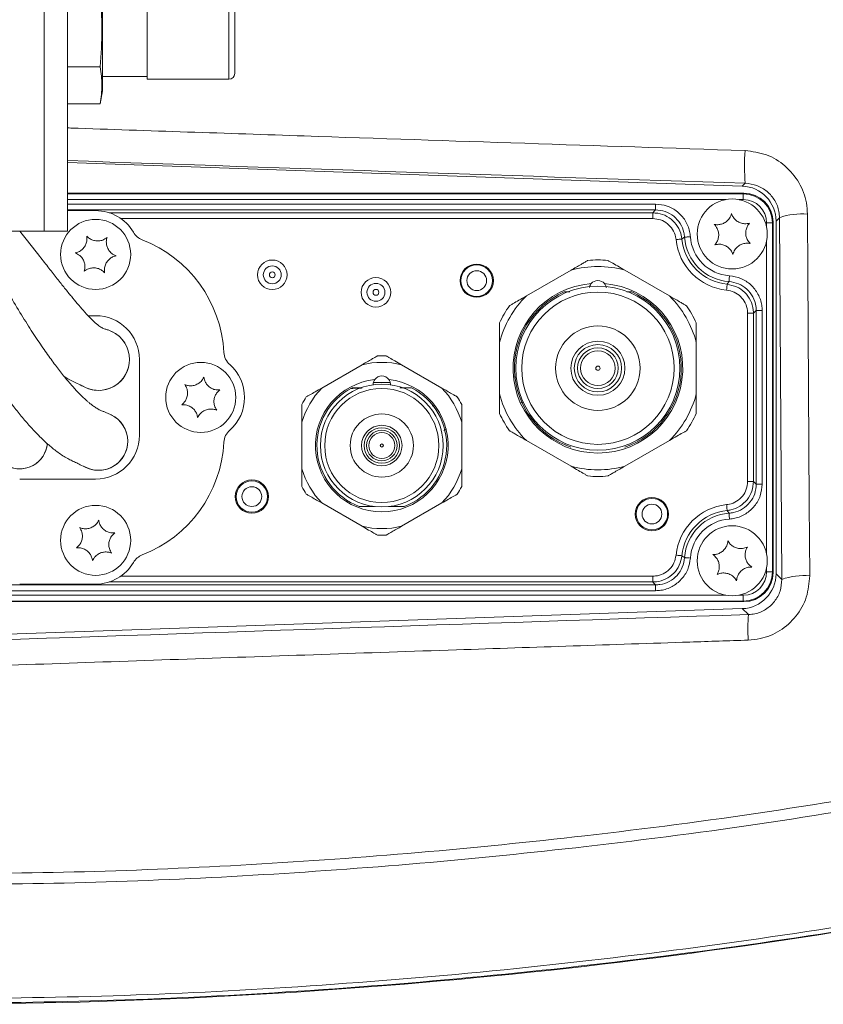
# Model space of a CAD drawing. Header units: millimetres. Extents: x 0 to 8410, y 0 to 5940.
# Tile 170 of 256: x 3640 to 3778, y 3503 to 3671. Entities that reach past the tile are written whole.
import ezdxf

# ---------------------------------------------------------------- set-up
doc = ezdxf.new("R2010")
doc.units = ezdxf.units.MM
doc.header["$LTSCALE"] = 10

msp = doc.modelspace()

# ---------------------------------------------------------------- linework, layer by layer
at = {"color": 8, "linetype": 'Continuous', "lineweight": 0}
for p, q in [((3644.573237, 3681.574765), (3644.573237, 3635.074797)), ((3676.223236, 3661.074701), (3676.223236, 3678.07478)), ((3764.125193, 3642.776671), (3764.632265, 3643.266383)), ((3648.573237, 3641.468826), (3764.304916, 3641.468826)), ((3764.304916, 3641.468826), (3764.410908, 3641.574803)), ((3764.304916, 3640.469375), (3764.304916, 3641.468826)), ((3761.288325, 3640.469375), (3648.573237, 3640.469375)), ((3648.573237, 3639.699879), (3749.266366, 3639.699879)), ((3749.266366, 3638.700548), (3749.266366, 3639.699879)), ((3764.304916, 3640.469375), (3763.527388, 3640.469375)), ((3749.266366, 3638.700548), (3648.573237, 3638.700548)), ((3655.72084, 3638.209167), (3748.81431, 3638.209167)), ((3748.81431, 3638.209167), (3748.81431, 3637.209836)), ((3748.81431, 3637.209836), (3657.721936, 3637.209836)), ((3769.301872, 3636.471811), (3768.30248, 3636.471811)), ((3768.30248, 3635.694328), (3768.30248, 3636.471811)), ((3769.407863, 3636.577788), (3769.301872, 3636.471811)), ((3769.301872, 3636.471811), (3769.301872, 3576.677743)), ((3770.508761, 3637.368861), (3769.907857, 3636.78855)), ((3770.908872, 3575.394336), (3770.508761, 3637.368861)), ((3768.30248, 3579.694334), (3768.30248, 3633.45522)), ((3765.042896, 3592.168275), (3765.042896, 3620.98116)), ((3766.042287, 3620.98116), (3765.042896, 3620.98116)), ((3766.042287, 3620.98116), (3766.042287, 3592.168275)), ((3766.533623, 3591.716233), (3766.533623, 3621.433321)), ((3767.533014, 3621.433321), (3766.533623, 3621.433321)), ((3767.533014, 3621.433321), (3767.533014, 3591.716233)), ((3700.988243, 3609.115187), (3703.85849, 3609.115187)), ((3766.042287, 3592.168275), (3765.042896, 3592.168275)), ((3767.533014, 3591.716233), (3766.533623, 3591.716233)), ((3768.30248, 3576.677743), (3768.30248, 3577.455226)), ((3657.721936, 3575.939718), (3748.81431, 3575.939718)), ((3748.81431, 3575.939718), (3748.81431, 3574.940387)), ((3769.301872, 3576.677743), (3768.30248, 3576.677743)), ((3769.301872, 3576.677743), (3769.407863, 3576.571766)), ((3769.907857, 3576.361004), (3770.908872, 3575.394336)), ((3633.049351, 3574.449006), (3749.266366, 3574.449006)), ((3749.266366, 3573.449555), (3633.049351, 3573.449555)), ((3748.81431, 3574.940387), (3655.72084, 3574.940387)), ((3749.266366, 3573.449555), (3749.266366, 3574.449006)), ((3621.027392, 3572.680178), (3761.288325, 3572.680178)), ((3763.527388, 3572.680178), (3764.304916, 3572.680178)), ((3764.304916, 3571.680728), (3764.304916, 3572.680178)), ((3764.304916, 3571.680728), (3618.010792, 3571.680728)), ((3765.173669, 3569.360319), (3764.125193, 3570.372883)), ((3764.410908, 3571.574751), (3764.304916, 3571.680728))]:
    msp.add_line(p, q, dxfattribs=at)
at = {"color": 7, "linetype": 'Continuous', "lineweight": 0}
for p, q in [((3648.573237, 3681.574765), (3648.573237, 3635.074797)), ((3654.573238, 3680.074755), (3654.573238, 3659.074727)), ((3662.223237, 3661.074701), (3662.223237, 3678.07478)), ((3677.223238, 3662.074748), (3677.223238, 3677.074734)), ((3654.185018, 3663.223925), (3648.573237, 3663.223925)), ((3654.573238, 3661.574784), (3662.223237, 3661.574784)), ((3662.223237, 3661.074701), (3676.223236, 3661.074701)), ((3654.185018, 3656.873051), (3654.573238, 3659.074727)), ((3654.185018, 3656.873051), (3648.573237, 3656.873051)), ((3764.125193, 3642.776671), (3648.573237, 3646.811906)), ((3764.410908, 3641.574803), (3648.573237, 3641.574803)), ((3653.407857, 3638.574782), (3648.573237, 3638.574782)), ((3769.407863, 3576.571766), (3769.407863, 3636.577788)), ((3769.907857, 3576.361004), (3769.907857, 3636.78855)), ((3548.573236, 3635.074797), (3644.573237, 3635.074797)), ((3644.573237, 3635.074797), (3648.573237, 3635.074797)), ((3734.810444, 3628.377143), (3727.155271, 3623.957458)), ((3751.660446, 3623.957458), (3744.005273, 3628.377143)), ((3733.613978, 3624.634805), (3734.597834, 3624.634805)), ((3744.369278, 3624.634805), (3745.201739, 3624.634805)), ((3653.407857, 3620.574776), (3652.128379, 3620.574776)), ((3722.55786, 3615.994516), (3722.55786, 3607.155028)), ((3756.257857, 3607.155028), (3756.257857, 3615.994516)), ((3660.907856, 3600.074712), (3660.907856, 3613.074723)), ((3699.025179, 3612.162295), (3692.115533, 3608.172956)), ((3712.700183, 3608.172956), (3705.790537, 3612.162295)), ((3725.361096, 3610.097113), (3725.00168, 3610.052052)), ((3726.182508, 3605.664435), (3726.563888, 3605.711046)), ((3688.732858, 3602.314058), (3688.732858, 3594.3355)), ((3716.082859, 3594.3355), (3716.082859, 3602.314058)), ((3713.037769, 3600.925747), (3713.462728, 3601.104561)), ((3727.155271, 3599.192086), (3734.810444, 3594.772402)), ((3744.005273, 3594.772402), (3751.660446, 3599.192086)), ((3640.407857, 3592.574778), (3653.407857, 3592.574778)), ((3692.115533, 3588.476482), (3699.025179, 3584.487263)), ((3706.25558, 3587.899628), (3703.602756, 3587.899628)), ((3705.790537, 3584.487263), (3712.700183, 3588.476482)), ((3640.407857, 3574.574772), (3653.407857, 3574.574772)), ((3617.904811, 3571.574751), (3764.410908, 3571.574751)), ((3622.907857, 3565.441433), (3764.125193, 3570.372883))]:
    msp.add_line(p, q, dxfattribs=at)
at = {"color": 8, "linetype": 'Continuous', "lineweight": 0, "flags": 128}
for points in [[(3775.284554, 3637.978259), (3775.348465, 3628.05337), (3775.604094, 3588.354293), (3775.683622, 3576.003614)], [(3753.78635, 3633.710566), (3753.76145, 3633.708063), (3753.700922, 3633.701983), (3753.607, 3633.692566), (3753.483127, 3633.680168), (3753.333862, 3633.665267), (3753.164674, 3633.648339), (3752.981792, 3633.629981), (3752.791936, 3633.610907)], [(3755.24957, 3634.100262), (3755.059178, 3634.087625), (3754.875789, 3634.075466), (3754.706125, 3634.064141), (3754.556442, 3634.054247), (3754.432211, 3634.046021), (3754.338036, 3634.039822), (3754.277344, 3634.035769), (3754.252369, 3634.0341)], [(3761.543701, 3625.95326), (3761.541198, 3625.928345), (3761.535133, 3625.867787), (3761.525715, 3625.77385), (3761.513303, 3625.649992), (3761.498342, 3625.500742), (3761.481384, 3625.331584), (3761.463056, 3625.148717), (3761.444027, 3624.958816)], [(3761.933307, 3627.416435), (3761.920686, 3627.226058), (3761.908526, 3627.042714), (3761.897276, 3626.873079), (3761.887367, 3626.723352), (3761.879126, 3626.599136), (3761.872883, 3626.504961), (3761.868859, 3626.444283), (3761.867205, 3626.419249)], [(3761.543701, 3587.196294), (3761.541198, 3587.221208), (3761.535133, 3587.281647), (3761.525715, 3587.375584), (3761.513303, 3587.499443), (3761.498342, 3587.648812), (3761.481384, 3587.81797), (3761.463056, 3588.000837), (3761.444027, 3588.190738)], [(3761.933307, 3585.733), (3761.920686, 3585.923377), (3761.908526, 3586.10684), (3761.897276, 3586.276475), (3761.887367, 3586.426202), (3761.879126, 3586.550418), (3761.872883, 3586.644593), (3761.868859, 3586.705271), (3761.867205, 3586.730185)], [(3753.78635, 3579.438868), (3753.76145, 3579.441372), (3753.700922, 3579.447451), (3753.607, 3579.456869), (3753.483127, 3579.469267), (3753.333862, 3579.484287), (3753.164674, 3579.501215), (3752.981792, 3579.519573), (3752.791936, 3579.538647)], [(3755.24957, 3579.049292), (3755.059178, 3579.061929), (3754.875789, 3579.074088), (3754.706125, 3579.085294), (3754.556442, 3579.095307), (3754.432211, 3579.103533), (3754.338036, 3579.109731), (3754.277344, 3579.113785), (3754.252369, 3579.115454)]]:
    msp.add_lwpolyline(points, dxfattribs=at)
at = {"color": 7, "linetype": 'Continuous', "lineweight": 0}
for centre, radius in [((3762.407857, 3634.574759), 6), ((3653.407857, 3631.074759), 6), ((3718.657857, 3626.574759), 2.85), ((3739.407857, 3611.574759), 14.05), ((3739.407857, 3611.574759), 13.05), ((3739.407857, 3611.574759), 4.056624), ((3739.407857, 3611.574759), 3.479274), ((3671.407857, 3606.574759), 6), ((3702.407857, 3598.324759), 10.520197), ((3702.407857, 3598.324759), 9.771429), ((3702.407857, 3598.324759), 3.037472), ((3702.407857, 3598.324759), 2.605171), ((3680.157857, 3589.574759), 2.85), ((3748.657857, 3586.574759), 2.85), ((3653.407857, 3582.074759), 6), ((3762.407857, 3578.574759), 6)]:
    msp.add_circle(centre, radius, dxfattribs=at)
at = {"color": 8, "linetype": 'Continuous', "lineweight": 0}
for centre, radius in [((3683.657857, 3627.574759), 2.535898), ((3718.657857, 3626.574759), 2.695206), ((3683.657857, 3627.574759), 1.535898), ((3683.657857, 3627.574759), 0.5), ((3718.657857, 3626.574759), 1.695259), ((3701.407857, 3624.574759), 2.535898), ((3701.407857, 3624.574759), 1.535898), ((3701.407857, 3624.574759), 0.5), ((3739.407857, 3611.574759), 7.232051), ((3739.407857, 3611.574759), 4.633975), ((3739.407857, 3611.574759), 2.959659), ((3739.407857, 3611.574759), 0.361583), ((3702.407857, 3598.324759), 5.415132), ((3702.407857, 3598.324759), 3.469774), ((3702.407857, 3598.324759), 2.216099), ((3702.407857, 3598.324759), 0.270742), ((3680.157857, 3589.574759), 2.695206), ((3680.157857, 3589.574759), 1.695259), ((3748.657857, 3586.574759), 2.695206), ((3748.657857, 3586.574759), 1.695259)]:
    msp.add_circle(centre, radius, dxfattribs=at)
at = {"color": 7, "linetype": 'Continuous', "lineweight": 0}
for centre, radius, start, end in [((3676.223237, 3662.074759), 1, 270, 0), ((3653.407857, 3631.074759), 7.5, 30.30676944, 90), ((3662.472884, 3636.37337), 3, 210.30676944, 248.73997578), ((3653.407857, 3613.074759), 22, 3.11648159, 68.73997578), ((3739.407857, 3611.574759), 18.55, 84.72088561, 95.27911439), ((3739.407857, 3611.574759), 17.42, 74.69746262, 105.30253738), ((3739.407857, 3611.574759), 14.5375, 94.51889883, 85.48110117), ((3739.407857, 3625.098509), 1.5, 40.21861596, 139.78138404), ((3739.407857, 3611.574759), 14.2875, 113.92377824, 251.18132704), ((3739.407857, 3611.574759), 14.2875, 288.81867296, 66.07622176), ((3739.407857, 3611.574759), 17.42, 134.69746262, 165.30253738), ((3739.407857, 3611.574759), 17.42, 14.69746262, 45.30253738), ((3739.407857, 3611.574759), 18.55, 144.72088561, 155.27911439), ((3739.407857, 3611.574759), 18.55, 24.72088561, 35.27911439), ((3653.407857, 3613.074759), 7.5, 360, 90), ((3653.907857, 3613.074759), 5.3, 0, 64.8094484), ((3653.907857, 3613.074759), 5.3, 0, 63.86746514), ((3678.370884, 3614.43391), 3, 183.11648159, 228.45979676), ((3653.907857, 3613.074759), 5.3, 238.9748976, 0), ((3653.907857, 3613.074759), 5.3, 243.65525642, 0), ((3702.407857, 3598.324759), 14.245, 76.26307744, 103.73692256), ((3702.407857, 3598.324759), 15.375, 87.19817978, 92.80182022), ((3671.407857, 3606.574759), 7.5, 311.54020324, 48.45979676), ((3702.407857, 3598.324759), 11.3625, 96.16763325, 83.83236675), ((3702.407857, 3608.749859), 1.5, 35.5270913, 144.4729087), ((3702.407857, 3598.324759), 14.245, 136.26307744, 163.73692256), ((3702.407857, 3598.324759), 11.1125, 117.24102369, 249.74179027), ((3702.407857, 3598.324759), 11.1125, 290.25820973, 62.75897631), ((3702.407857, 3598.324759), 14.245, 16.26307744, 43.73692256), ((3702.407857, 3598.324759), 15.375, 147.19817978, 152.80182022), ((3702.407857, 3598.324759), 15.375, 27.19817978, 32.80182022), ((3739.407857, 3611.574759), 17.42, 194.69746262, 225.30253738), ((3739.407857, 3611.574759), 17.42, 314.69746262, 345.30253738), ((3739.407857, 3611.574759), 18.55, 204.72088561, 215.27911439), ((3739.407857, 3611.574759), 18.55, 324.72088561, 335.27911439), ((3653.907857, 3599.074759), 5, 0, 64.85006527), ((3653.907857, 3599.074759), 5, 0, 64.05288991), ((3678.370884, 3598.715608), 3, 131.54020324, 176.88351841), ((3653.907857, 3599.074759), 5, 239.15306867, 0), ((3653.907857, 3599.074759), 5, 243.85234635, 0), ((3653.407857, 3600.074759), 7.5, 270, 0), ((3653.407857, 3600.074759), 22, 291.26002422, 356.88351841), ((3640.407857, 3599.074759), 4.75, 239.00025404, 355.03934304), ((3640.407857, 3599.074759), 4.75, 243.36710919, 355.03934304), ((3702.407857, 3598.324759), 14.245, 196.26307744, 223.73692256), ((3702.407857, 3598.324759), 14.245, 316.26307744, 343.73692256), ((3739.407857, 3611.574759), 17.42, 254.69746262, 285.30253738), ((3739.407857, 3611.574759), 18.55, 264.72088561, 275.27911439), ((3702.407857, 3598.324759), 15.375, 207.19817978, 212.80182022), ((3702.407857, 3598.324759), 15.375, 327.19817978, 332.80182022), ((3702.407857, 3598.324759), 14.245, 256.26307744, 283.73692256), ((3702.407857, 3598.324759), 15.375, 267.19817978, 272.80182022), ((3662.472884, 3576.776148), 3, 111.26002422, 149.69323056), ((3653.407857, 3582.074759), 7.5, 270, 329.69323056), ((3622.907857, 4507.574759), 1005, 270, 281.281789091)]:
    msp.add_arc(centre, radius, start, end, dxfattribs=at)
at = {"color": 8, "linetype": 'Continuous', "lineweight": 0}
for centre, radius, start, end in [((3800.901373, 3646.246111), 36.391304, 175.87176705, 184.69664848), ((3774.306132, 3626.627645), 11.392705, 85.07328785, 109.4701649), ((3762.407857, 3634.574759), 9.664104, 185.72381273, 264.27618727), ((3762.407857, 3634.574759), 8.664713, 185.72381273, 264.27618727), ((3762.407857, 3634.574759), 8.173385, 183.79278507, 266.20721493), ((3762.407857, 3634.574759), 7.173994, 183.79278507, 266.20721493), ((3762.407857, 3578.574759), 9.664104, 95.72381273, 174.27618727), ((3762.407857, 3578.574759), 8.664713, 95.72381273, 174.27618727), ((3762.407857, 3578.574759), 8.173385, 93.79278507, 176.20721493), ((3762.407857, 3578.574759), 7.173994, 93.79278507, 176.20721493), ((3774.704917, 3564.659612), 11.386143, 85.06901521, 109.47476554), ((3797.463495, 3566.954979), 32.379292, 175.73978003, 183.49782581)]:
    msp.add_arc(centre, radius, start, end, dxfattribs=at)
for centre, major_axis, ratio, start_param, end_param in [((3607.68916, 3832.557513), (3508.639119, -122.866928), 0.0523762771, 4.7258757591, 4.7589684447), ((3764.300047, 3636.466949), (3.53812, 3.53812), 0.9992690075, 5.4983961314, 7.067974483), ((3764.300047, 3636.466949), (2.831874, 2.831874), 0.998782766, 5.4983961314, 7.067974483), ((3764.300047, 3576.682569), (2.831874, -2.831874), 0.998782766, 5.4983961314, 7.067974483), ((3764.300047, 3576.682569), (3.53812, -3.53812), 0.9992690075, 5.4983961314, 7.067974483), ((3637.536625, 3383.984717), (3452.337151, 120.895323), 0.0523762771, 1.5319826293, 1.5732500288)]:
    msp.add_ellipse(centre, major_axis=major_axis, ratio=ratio, start_param=start_param, end_param=end_param, dxfattribs=at)
at = {"color": 7, "linetype": 'Continuous', "lineweight": 0}
for centre, major_axis, ratio, start_param, end_param in [((3763.899623, 3636.772675), (4.327478, 4.178997), 0.997356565, 5.516563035, 7.0498075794), ((3766.405418, 3638.572321), (5.33719, -1.476253), 0.4898539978, 2.0840589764, 2.0848195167), ((3764.403284, 3636.570186), (3.541997, 3.541997), 0.9981751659, 5.4991566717, 7.0672139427), ((3766.405418, 3638.572321), (-1.476253, 5.33719), 0.4898539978, 4.1983657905, 4.1991263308), ((3763.899623, 3576.376844), (4.327478, -4.178997), 0.997356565, 5.516563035, 7.0498075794), ((3764.403284, 3576.579332), (-3.541997, 3.541997), 0.9981751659, 2.3575640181, 3.9256212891), ((3766.405418, 3574.577198), (1.476253, 5.33719), 0.4898539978, 5.22565163, 5.2264121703), ((3766.405418, 3574.577198), (5.33719, 1.476253), 0.4898539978, 4.1983657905, 4.1991263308)]:
    msp.add_ellipse(centre, major_axis=major_axis, ratio=ratio, start_param=start_param, end_param=end_param, dxfattribs=at)
for points, knots in [([(3654.185018, 3675.925556), (3654.334628, 3673.817469), (3654.6351, 3669.583651), (3654.335462, 3665.349715), (3654.185018, 3663.223925)], [0, 0, 0, 0, 0.4979164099, 1, 1, 1, 1]), ([(3654.185018, 3663.223925), (3654.33463, 3662.169836), (3654.6351, 3660.052869), (3654.33546, 3657.935919), (3654.185018, 3656.873051)], [0, 0, 0, 0, 0.497924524, 1, 1, 1, 1]), ([(3762.291576, 3638.072792), (3762.197784, 3637.800064), (3762.035279, 3637.32753), (3761.506304, 3636.737472), (3760.911747, 3636.358935), (3760.251734, 3636.165432), (3759.71436, 3636.149828), (3759.416924, 3636.205164), (3759.320299, 3636.223141)], [0, 0, 0, 0, 0.2355652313, 0.4081450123, 0.5811392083, 0.7450750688, 0.9171847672, 1, 1, 1, 1]), ([(3765.379126, 3636.424485), (3765.096056, 3636.369326), (3764.605584, 3636.273752), (3763.830102, 3636.436863), (3763.204986, 3636.762498), (3762.707429, 3637.23737), (3762.425195, 3637.694905), (3762.324341, 3637.980127), (3762.291576, 3638.072792)], [0, 0, 0, 0, 0.2355529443, 0.4081399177, 0.581142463, 0.7450745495, 0.9171782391, 1, 1, 1, 1]), ([(3759.320299, 3636.223141), (3759.509599, 3636.005525), (3759.837579, 3635.628487), (3760.084128, 3634.875332), (3760.114683, 3634.171167), (3759.95217, 3633.50288), (3759.697065, 3633.029684), (3759.500453, 3632.799751), (3759.436588, 3632.725063)], [0, 0, 0, 0, 0.2355803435, 0.4081643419, 0.5811639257, 0.7450739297, 0.9171931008, 1, 1, 1, 1]), ([(3765.495415, 3632.926408), (3765.306115, 3633.144023), (3764.978136, 3633.521061), (3764.731592, 3634.274179), (3764.701046, 3634.978334), (3764.863521, 3635.646639), (3765.118649, 3636.119864), (3765.315261, 3636.349797), (3765.379126, 3636.424485)], [0, 0, 0, 0, 0.2355806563, 0.4081648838, 0.5811354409, 0.7450735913, 0.9171929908, 1, 1, 1, 1]), ([(3621.531483, 3635.074797), (3621.912579, 3634.337631), (3623.062485, 3632.113334), (3624.918548, 3628.526191), (3627.027219, 3624.536952), (3629.034757, 3620.871187), (3630.891091, 3617.647016), (3632.666878, 3614.714243), (3634.240296, 3612.235748), (3635.600187, 3610.189057), (3636.781643, 3608.481211), (3637.965995, 3606.834337), (3639.297234, 3605.066503), (3640.74911, 3603.250004), (3642.143057, 3601.633308), (3643.339033, 3600.355903), (3644.267223, 3599.4365), (3644.95657, 3598.794339), (3645.536591, 3598.279814), (3646.132966, 3597.776898), (3646.841287, 3597.221962), (3647.655049, 3596.653308), (3648.481428, 3596.158762), (3649.254117, 3595.756742), (3649.977834, 3595.428388), (3650.802346, 3595.029189), (3651.402616, 3594.734576), (3651.715136, 3594.58119)], [0, 0, 0, 0, 0.0216140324, 0.0652172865, 0.1071320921, 0.1441485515, 0.1820958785, 0.2150852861, 0.2480872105, 0.2756316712, 0.2978058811, 0.3226023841, 0.3532733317, 0.3897196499, 0.4308846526, 0.46790672, 0.4988361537, 0.5236870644, 0.5425061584, 0.5643926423, 0.5978257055, 0.6424489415, 0.6976484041, 0.7623912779, 0.835133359, 0.914164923, 1, 1, 1, 1]), ([(3656.097918, 3603.56957), (3655.911134, 3603.659268), (3655.552896, 3603.831302), (3655.05261, 3604.041234), (3654.600091, 3604.199105), (3654.085463, 3604.428541), (3653.511875, 3604.745488), (3652.934423, 3605.14065), (3652.424085, 3605.542486), (3652.012539, 3605.891865), (3651.592354, 3606.267427), (3650.969449, 3606.856043), (3650.056352, 3607.790097), (3648.836054, 3609.164775), (3647.461287, 3610.8536), (3645.98135, 3612.804343), (3644.381006, 3615.046813), (3642.612739, 3617.677838), (3640.682241, 3620.720176), (3638.618141, 3624.167565), (3636.479801, 3628.007235), (3634.539674, 3631.67755), (3633.278, 3634.095542), (3632.767037, 3635.074797)], [0, 0, 0, 0, 0.09464306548, 0.18151867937, 0.26096213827, 0.33080273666, 0.38945825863, 0.43610323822, 0.47030850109, 0.49234350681, 0.51469044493, 0.54274488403, 0.58590448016, 0.63163289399, 0.67366266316, 0.71237835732, 0.75134654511, 0.79169460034, 0.83372769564, 0.87755894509, 0.92277399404, 0.96872444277, 1, 1, 1, 1]), ([(3656.24472, 3617.83177), (3656.090754, 3617.904499), (3655.790866, 3618.046157), (3655.301891, 3618.200993), (3654.791125, 3618.3446), (3654.191824, 3618.657054), (3653.435418, 3619.249372), (3652.493339, 3620.163763), (3651.442419, 3621.304946), (3650.360471, 3622.55455), (3649.288225, 3623.839726), (3648.139947, 3625.254509), (3646.85743, 3626.868483), (3645.428245, 3628.693093), (3643.350629, 3631.360942), (3641.589223, 3633.588439), (3640.413877, 3635.074797)], [0, 0, 0, 0, 0.1301011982, 0.2534045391, 0.3692763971, 0.473225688, 0.5632666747, 0.6394129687, 0.7023699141, 0.7473518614, 0.7853431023, 0.821925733, 0.8577917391, 0.8933011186, 0.928802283, 1, 1, 1, 1]), ([(3651.876501, 3634.221974), (3651.901962, 3633.934706), (3651.946078, 3633.436957), (3651.703416, 3632.682542), (3651.31466, 3632.094594), (3650.790724, 3631.648964), (3650.306326, 3631.415876), (3650.012172, 3631.345176), (3649.916612, 3631.322208)], [0, 0, 0, 0, 0.2355577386, 0.4081508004, 0.5811486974, 0.7450821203, 0.9171865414, 1, 1, 1, 1]), ([(3655.367746, 3633.974615), (3655.131707, 3633.808875), (3654.722744, 3633.521711), (3653.948057, 3633.354858), (3653.24452, 3633.397365), (3652.596651, 3633.628369), (3652.152497, 3633.931263), (3651.944181, 3634.150685), (3651.876501, 3634.221974)], [0, 0, 0, 0, 0.2355624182, 0.4081386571, 0.5811329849, 0.7450616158, 0.9171716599, 1, 1, 1, 1]), ([(3656.899101, 3630.82737), (3656.637571, 3630.948962), (3656.184442, 3631.159633), (3655.652489, 3631.746984), (3655.337639, 3632.377563), (3655.213773, 3633.054128), (3655.253994, 3633.590221), (3655.339854, 3633.88036), (3655.367746, 3633.974615)], [0, 0, 0, 0, 0.2355672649, 0.4081466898, 0.5811236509, 0.7450551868, 0.91717842, 1, 1, 1, 1]), ([(3759.436588, 3632.725063), (3759.719655, 3632.78015), (3760.210117, 3632.875598), (3760.985626, 3632.712727), (3761.610727, 3632.387041), (3762.10828, 3631.912174), (3762.390551, 3631.454639), (3762.491375, 3631.169344), (3762.524138, 3631.076637)], [0, 0, 0, 0, 0.2355464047, 0.4081249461, 0.5811248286, 0.7450543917, 0.9171554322, 1, 1, 1, 1]), ([(3762.524138, 3631.076637), (3762.617922, 3631.349409), (3762.780408, 3631.821999), (3763.309411, 3632.412074), (3763.903966, 3632.790614), (3764.563979, 3632.984116), (3765.101354, 3632.999721), (3765.398789, 3632.944384), (3765.495415, 3632.926408)], [0, 0, 0, 0, 0.2355838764, 0.408159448, 0.5811494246, 0.7450812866, 0.9171867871, 1, 1, 1, 1]), ([(3649.916612, 3631.322208), (3650.17814, 3631.200616), (3650.631266, 3630.989943), (3651.163263, 3630.402575), (3651.478046, 3629.771924), (3651.601951, 3629.095364), (3651.561707, 3628.559329), (3651.47586, 3628.269219), (3651.447969, 3628.174964)], [0, 0, 0, 0, 0.235567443, 0.4081469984, 0.5811503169, 0.7450821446, 0.9171784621, 1, 1, 1, 1]), ([(3654.939214, 3627.927604), (3654.913744, 3628.214876), (3654.869616, 3628.712598), (3655.112329, 3629.466941), (3655.501049, 3630.054876), (3656.025018, 3630.500469), (3656.509369, 3630.733714), (3656.80354, 3630.804406), (3656.899101, 3630.82737)], [0, 0, 0, 0, 0.2355614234, 0.4081300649, 0.5811306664, 0.7450663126, 0.9171856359, 1, 1, 1, 1]), ([(3734.810444, 3628.377143), (3735.39261, 3628.713206), (3736.184996, 3629.170623), (3737.097995, 3629.697899), (3737.524905, 3629.944269), (3737.660661, 3630.022702), (3737.701113, 3630.046073)], [0, 0, 0, 0, 0.5317061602, 0.72370667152, 0.91767125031, 1, 1, 1, 1]), ([(3741.114597, 3630.046073), (3741.173143, 3630.012261), (3741.318852, 3629.928111), (3741.877149, 3629.605768), (3742.795816, 3629.075503), (3743.580953, 3628.622152), (3744.005273, 3628.377143)], [0, 0, 0, 0, 0.11173561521, 0.27808547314, 0.60984785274, 1, 1, 1, 1]), ([(3651.447969, 3628.174964), (3651.684017, 3628.340627), (3652.093014, 3628.627669), (3652.867646, 3628.794808), (3653.57119, 3628.752039), (3654.219073, 3628.521119), (3654.663172, 3628.218165), (3654.87153, 3627.998849), (3654.939214, 3627.927604)], [0, 0, 0, 0, 0.2355545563, 0.4081410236, 0.5811412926, 0.7450738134, 0.9171879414, 1, 1, 1, 1]), ([(3737.983028, 3625.421468), (3737.991933, 3625.514577), (3738.013635, 3625.74148), (3738.170173, 3625.94632), (3738.262477, 3626.067105)], [0, 0, 0, 0, 0.41034604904, 1, 1, 1, 1]), ([(3740.55324, 3626.067105), (3740.675646, 3625.899757), (3740.833194, 3625.684366), (3740.852451, 3625.450894), (3740.856747, 3625.398818)], [0, 0, 0, 0, 0.776948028, 1, 1, 1, 1]), ([(3724.264602, 3622.288528), (3724.323143, 3622.322346), (3724.468834, 3622.406508), (3725.027207, 3622.728634), (3725.945775, 3623.259157), (3726.730944, 3623.712474), (3727.155271, 3623.957458)], [0, 0, 0, 0, 0.1117345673, 0.2780720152, 0.6098500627, 1, 1, 1, 1]), ([(3751.660446, 3623.957458), (3752.242581, 3623.621278), (3753.034905, 3623.163715), (3753.948053, 3622.636787), (3754.374866, 3622.390124), (3754.510662, 3622.31185), (3754.551123, 3622.288528)], [0, 0, 0, 0, 0.5317184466, 0.7237036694, 0.9176777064, 1, 1, 1, 1]), ([(3722.55786, 3615.994516), (3722.55786, 3616.519301), (3722.55786, 3617.334352), (3722.55786, 3618.386763), (3722.55786, 3618.992722), (3722.55786, 3619.261131), (3722.55786, 3619.319009), (3722.55786, 3619.332376)], [0, 0, 0, 0, 0.41740772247, 0.64828228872, 0.88143152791, 0.97261468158, 1, 1, 1, 1]), ([(3756.257857, 3619.332376), (3756.257857, 3619.306654), (3756.257857, 3619.216936), (3756.257857, 3618.871249), (3756.257857, 3617.815754), (3756.257857, 3616.759546), (3756.257857, 3615.995152), (3756.257857, 3615.994516)], [0, 0, 0, 0, 0.0496057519, 0.173021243, 0.3907764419, 0.999493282, 1, 1, 1, 1]), ([(3699.025179, 3612.162295), (3699.606639, 3612.497949), (3700.374941, 3612.941458), (3701.185579, 3613.409676), (3701.514965, 3613.599829), (3701.618754, 3613.659712), (3701.656307, 3613.681379)], [0, 0, 0, 0, 0.5710590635, 0.7545574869, 0.9111932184, 1, 1, 1, 1]), ([(3703.159409, 3613.681379), (3703.215178, 3613.649176), (3703.350883, 3613.570816), (3703.86849, 3613.271955), (3704.704013, 3612.789536), (3705.41233, 3612.380631), (3705.790537, 3612.162295)], [0, 0, 0, 0, 0.1222878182, 0.2975695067, 0.6249362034, 1, 1, 1, 1]), ([(3648.085943, 3610.107961), (3648.268454, 3609.992901), (3648.812536, 3609.649896), (3649.556979, 3609.323998), (3650.532704, 3608.834396), (3651.217214, 3608.493779), (3651.568, 3608.319226)], [0, 0, 0, 0, 0.1379660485, 0.4112891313, 0.6983078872, 1, 1, 1, 1]), ([(3671.944375, 3610.033336), (3671.801503, 3609.782822), (3671.55396, 3609.348772), (3670.924411, 3608.867503), (3670.26986, 3608.60606), (3669.585351, 3608.538806), (3669.054419, 3608.623311), (3668.772465, 3608.733094), (3668.680853, 3608.768764)], [0, 0, 0, 0, 0.2355520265, 0.4081252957, 0.5811270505, 0.7450569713, 0.9171645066, 1, 1, 1, 1]), ([(3674.671381, 3607.839409), (3674.382976, 3607.837908), (3673.883282, 3607.835307), (3673.151627, 3608.139764), (3672.598022, 3608.576046), (3672.197528, 3609.135221), (3672.005347, 3609.637231), (3671.959325, 3609.936212), (3671.944375, 3610.033336)], [0, 0, 0, 0, 0.2355709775, 0.408152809, 0.5811581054, 0.7450954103, 0.9171941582, 1, 1, 1, 1]), ([(3700.911741, 3608.641926), (3700.919967, 3608.87289), (3700.931972, 3609.209906), (3701.126033, 3609.522958), (3701.187099, 3609.621468)], [0, 0, 0, 0, 0.685323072, 1, 1, 1, 1]), ([(3703.628617, 3609.621468), (3703.725995, 3609.447518), (3703.904806, 3609.128101), (3703.90423, 3608.794055), (3703.903968, 3608.641926)], [0, 0, 0, 0, 0.5445869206, 1, 1, 1, 1]), ([(3668.680853, 3608.768764), (3668.826369, 3608.519722), (3669.078476, 3608.088258), (3669.180612, 3607.30241), (3669.07962, 3606.604862), (3668.795675, 3605.978378), (3668.456896, 3605.560999), (3668.22098, 3605.37157), (3668.144333, 3605.310026)], [0, 0, 0, 0, 0.2355831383, 0.4081464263, 0.581137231, 0.7450758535, 0.9171772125, 1, 1, 1, 1]), ([(3674.134864, 3604.38079), (3673.989346, 3604.62979), (3673.737209, 3605.06123), (3673.635106, 3605.847109), (3673.736089, 3606.544695), (3674.020048, 3607.17116), (3674.358776, 3607.588588), (3674.594731, 3607.777908), (3674.671381, 3607.839409)], [0, 0, 0, 0, 0.23556197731, 0.40815582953, 0.58114874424, 0.74508936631, 0.91719282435, 1, 1, 1, 1]), ([(3689.484413, 3606.653992), (3689.54018, 3606.686147), (3689.675887, 3606.764397), (3690.193494, 3607.063321), (3691.029014, 3607.545705), (3691.737328, 3607.954617), (3692.115533, 3608.172956)], [0, 0, 0, 0, 0.12227968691, 0.29756446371, 0.62493434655, 1, 1, 1, 1]), ([(3698.944102, 3608.1633), (3698.68402, 3608.155339), (3698.09707, 3608.137372), (3697.51117, 3608.125083), (3697.184886, 3608.118239)], [0, 0, 0, 0, 0.4431067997, 1, 1, 1, 1]), ([(3697.321283, 3608.204785), (3697.768694, 3608.204785), (3698.322784, 3608.204785), (3698.912898, 3608.204785), (3699.026513, 3608.204785)], [0, 0, 0, 0, 0.8074703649, 1, 1, 1, 1]), ([(3705.502118, 3608.204785), (3705.737275, 3608.204785), (3706.423711, 3608.204785), (3707.069727, 3608.204785), (3707.494433, 3608.204785)], [0, 0, 0, 0, 0.3425763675, 1, 1, 1, 1]), ([(3712.700183, 3608.172956), (3713.281626, 3607.837253), (3714.049887, 3607.393687), (3714.860598, 3606.925712), (3715.18996, 3606.735539), (3715.29375, 3606.675658), (3715.331304, 3606.653992)], [0, 0, 0, 0, 0.5710682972, 0.7545535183, 0.9111917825, 1, 1, 1, 1]), ([(3722.55786, 3603.817168), (3722.55786, 3603.84289), (3722.55786, 3603.932608), (3722.55786, 3604.278296), (3722.55786, 3605.33379), (3722.55786, 3606.389999), (3722.55786, 3607.154392), (3722.55786, 3607.155028)], [0, 0, 0, 0, 0.0496057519, 0.173021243, 0.3907764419, 0.999493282, 1, 1, 1, 1]), ([(3756.257857, 3607.155028), (3756.257857, 3606.630234), (3756.257857, 3605.815169), (3756.257857, 3604.7628), (3756.257857, 3604.156646), (3756.257857, 3603.88841), (3756.257857, 3603.830537), (3756.257857, 3603.817168)], [0, 0, 0, 0, 0.41740454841, 0.64827735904, 0.88145036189, 0.97261488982, 1, 1, 1, 1]), ([(3668.144333, 3605.310026), (3668.432739, 3605.311579), (3668.932435, 3605.314269), (3669.664086, 3605.009784), (3670.217692, 3604.573511), (3670.618184, 3604.014327), (3670.810385, 3603.512311), (3670.856391, 3603.213264), (3670.871339, 3603.116098)], [0, 0, 0, 0, 0.2355634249, 0.4081412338, 0.5811424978, 0.7450759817, 0.9171707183, 1, 1, 1, 1]), ([(3670.871339, 3603.116098), (3671.014223, 3603.366594), (3671.261799, 3603.800629), (3671.891236, 3604.282098), (3672.545884, 3604.54333), (3673.230364, 3604.610662), (3673.761267, 3604.526059), (3674.043249, 3604.416413), (3674.134864, 3604.38079)], [0, 0, 0, 0, 0.2355523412, 0.4081432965, 0.5811344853, 0.7450646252, 0.9171723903, 1, 1, 1, 1]), ([(3688.732858, 3602.314058), (3688.732858, 3602.317634), (3688.732858, 3602.98722), (3688.732858, 3603.938871), (3688.732858, 3604.884457), (3688.732858, 3605.227896), (3688.732858, 3605.318403), (3688.732858, 3605.352226)], [0, 0, 0, 0, 0.0030695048, 0.5747150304, 0.8067336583, 0.9277750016, 1, 1, 1, 1]), ([(3711.569565, 3605.171624), (3711.444445, 3605.165966), (3711.304808, 3605.159652), (3711.065478, 3605.142853), (3711.040596, 3605.141106)], [0, 0, 0, 0, 0.8960370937, 1, 1, 1, 1]), ([(3716.082859, 3605.352226), (3716.082859, 3605.297467), (3716.082859, 3605.158907), (3716.082859, 3604.62932), (3716.082859, 3603.661013), (3716.082859, 3602.81231), (3716.082859, 3602.314058)], [0, 0, 0, 0, 0.1074426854, 0.2718673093, 0.5725313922, 1, 1, 1, 1]), ([(3727.155271, 3599.192086), (3726.573105, 3599.52815), (3725.780719, 3599.985567), (3724.86772, 3600.512843), (3724.44081, 3600.759212), (3724.305054, 3600.837645), (3724.264602, 3600.861016)], [0, 0, 0, 0, 0.5317061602, 0.72370667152, 0.91767125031, 1, 1, 1, 1]), ([(3754.551123, 3600.861016), (3754.492573, 3600.827204), (3754.346858, 3600.743055), (3753.788565, 3600.420712), (3752.869902, 3599.890444), (3752.084767, 3599.437095), (3751.660446, 3599.192086)], [0, 0, 0, 0, 0.111736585, 0.2780865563, 0.6098475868, 1, 1, 1, 1]), ([(3688.732858, 3591.297332), (3688.732858, 3591.352091), (3688.732858, 3591.49065), (3688.732858, 3592.020213), (3688.732858, 3592.988483), (3688.732858, 3593.837201), (3688.732858, 3594.3355)], [0, 0, 0, 0, 0.1074424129, 0.2718666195, 0.5724994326, 1, 1, 1, 1]), ([(3716.082859, 3594.3355), (3716.082859, 3594.331923), (3716.082859, 3593.662338), (3716.082859, 3592.710608), (3716.082859, 3591.765163), (3716.082859, 3591.421508), (3716.082859, 3591.331107), (3716.082859, 3591.297332)], [0, 0, 0, 0, 0.0030694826, 0.5747108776, 0.806727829, 0.9277902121, 1, 1, 1, 1]), ([(3737.701113, 3593.103472), (3737.642572, 3593.137289), (3737.496881, 3593.221452), (3736.938508, 3593.543578), (3736.01994, 3594.074101), (3735.234771, 3594.527417), (3734.810444, 3594.772402)], [0, 0, 0, 0, 0.1117345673, 0.2780720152, 0.6098500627, 1, 1, 1, 1]), ([(3744.005273, 3594.772402), (3743.423139, 3594.43622), (3742.630814, 3593.978654), (3741.717661, 3593.451731), (3741.290842, 3593.205068), (3741.155054, 3593.126793), (3741.114597, 3593.103472)], [0, 0, 0, 0, 0.5317180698, 0.7237046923, 0.9176785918, 1, 1, 1, 1]), ([(3692.115533, 3588.476482), (3691.534072, 3588.812136), (3690.76577, 3589.255645), (3689.955134, 3589.723863), (3689.625745, 3589.914015), (3689.521963, 3589.973899), (3689.484413, 3589.995566)], [0, 0, 0, 0, 0.5710595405, 0.7545581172, 0.9111939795, 1, 1, 1, 1]), ([(3715.331304, 3589.995566), (3715.275538, 3589.963364), (3715.139839, 3589.885004), (3714.622243, 3589.586132), (3713.786641, 3589.103887), (3713.078377, 3588.694881), (3712.700183, 3588.476482)], [0, 0, 0, 0, 0.1222869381, 0.2975700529, 0.6249213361, 1, 1, 1, 1]), ([(3701.161536, 3587.899628), (3700.653066, 3587.899628), (3699.762782, 3587.899628), (3698.921105, 3587.899628), (3698.560136, 3587.899628)], [0, 0, 0, 0, 0.5711321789, 1, 1, 1, 1]), ([(3653.939879, 3585.534039), (3653.797329, 3585.283358), (3653.550338, 3584.849013), (3652.921439, 3584.36691), (3652.26722, 3584.104646), (3651.582795, 3584.036488), (3651.051785, 3584.120382), (3650.769663, 3584.229669), (3650.678002, 3584.265176)], [0, 0, 0, 0, 0.2355477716, 0.4081250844, 0.5811280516, 0.7450605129, 0.9171711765, 1, 1, 1, 1]), ([(3656.669735, 3583.343688), (3656.381331, 3583.341787), (3655.881641, 3583.338493), (3655.149588, 3583.641997), (3654.595414, 3584.077565), (3654.194191, 3584.636245), (3654.001377, 3585.138044), (3653.954957, 3585.436953), (3653.939879, 3585.534039)], [0, 0, 0, 0, 0.2355689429, 0.4081488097, 0.5811531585, 0.7450937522, 0.9172055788, 1, 1, 1, 1]), ([(3650.678002, 3584.265176), (3650.823844, 3584.01636), (3651.076542, 3583.585241), (3651.179658, 3582.799501), (3651.079607, 3582.101809), (3650.796399, 3581.475037), (3650.458252, 3581.057153), (3650.22255, 3580.867463), (3650.14598, 3580.805841)], [0, 0, 0, 0, 0.2355655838, 0.4081599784, 0.5811503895, 0.7450681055, 0.9171838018, 1, 1, 1, 1]), ([(3701.656307, 3582.968179), (3701.60054, 3583.000387), (3701.464846, 3583.078759), (3700.947195, 3583.377419), (3700.111677, 3583.859914), (3699.403381, 3584.268887), (3699.025179, 3584.487263)], [0, 0, 0, 0, 0.1222873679, 0.2975556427, 0.6249228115, 1, 1, 1, 1]), ([(3705.790537, 3584.487263), (3705.209097, 3584.151507), (3704.440846, 3583.707877), (3703.630114, 3583.2399), (3703.300753, 3583.049726), (3703.196963, 3582.989845), (3703.159409, 3582.968179)], [0, 0, 0, 0, 0.5710760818, 0.7545579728, 0.9111933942, 1, 1, 1, 1]), ([(3656.137711, 3579.884353), (3655.99187, 3580.133169), (3655.739174, 3580.564288), (3655.636055, 3581.350028), (3655.736106, 3582.04772), (3656.019314, 3582.674493), (3656.357463, 3583.092376), (3656.593165, 3583.282066), (3656.669735, 3583.343688)], [0, 0, 0, 0, 0.2355653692, 0.4081597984, 0.5811501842, 0.7450678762, 0.9171838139, 1, 1, 1, 1]), ([(3761.669258, 3581.995908), (3761.625645, 3581.71081), (3761.550084, 3581.216865), (3761.134841, 3580.541938), (3760.617412, 3580.063351), (3760.002492, 3579.755217), (3759.476545, 3579.643882), (3759.174007, 3579.645251), (3759.075726, 3579.645696)], [0, 0, 0, 0, 0.2355697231, 0.4081346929, 0.5811361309, 0.7450735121, 0.9171854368, 1, 1, 1, 1]), ([(3765.001381, 3580.925051), (3764.732678, 3580.820217), (3764.267121, 3580.638583), (3763.474952, 3580.660824), (3762.801753, 3580.869632), (3762.227498, 3581.248161), (3761.868149, 3581.647956), (3761.718026, 3581.910589), (3761.669258, 3581.995908)], [0, 0, 0, 0, 0.2355751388, 0.4081587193, 0.5811569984, 0.745091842, 0.9171915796, 1, 1, 1, 1]), ([(3650.14598, 3580.805841), (3650.434392, 3580.807763), (3650.934112, 3580.811092), (3651.666057, 3580.50737), (3652.220338, 3580.07198), (3652.621518, 3579.513275), (3652.814336, 3579.011486), (3652.860758, 3578.712577), (3652.875836, 3578.61549)], [0, 0, 0, 0, 0.2355702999, 0.4081623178, 0.5811498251, 0.7450919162, 0.9172048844, 1, 1, 1, 1]), ([(3765.739987, 3577.503863), (3765.514912, 3577.68415), (3765.124922, 3577.996535), (3764.747954, 3578.693566), (3764.592213, 3579.380985), (3764.632853, 3580.067588), (3764.799437, 3580.578757), (3764.951863, 3580.840136), (3765.001381, 3580.925051)], [0, 0, 0, 0, 0.2355408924, 0.4081246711, 0.5811279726, 0.7450432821, 0.917171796, 1, 1, 1, 1]), ([(3652.875836, 3578.61549), (3653.018386, 3578.866171), (3653.265376, 3579.300516), (3653.894276, 3579.782619), (3654.548494, 3580.044884), (3655.232919, 3580.11304), (3655.763929, 3580.029148), (3656.046051, 3579.91986), (3656.137711, 3579.884353)], [0, 0, 0, 0, 0.2355478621, 0.4081252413, 0.5811278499, 0.7450603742, 0.9171715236, 1, 1, 1, 1]), ([(3759.075726, 3579.645696), (3759.300809, 3579.465412), (3759.69081, 3579.153033), (3760.067758, 3578.455987), (3760.223501, 3577.768542), (3760.182886, 3577.08191), (3760.016257, 3576.57078), (3759.86385, 3576.309425), (3759.814332, 3576.224509)], [0, 0, 0, 0, 0.2355424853, 0.4081239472, 0.5811266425, 0.7450700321, 0.9171720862, 1, 1, 1, 1]), ([(3763.146455, 3575.153533), (3763.190079, 3575.438623), (3763.265662, 3575.932584), (3763.680832, 3576.607615), (3764.198308, 3577.086188), (3764.813205, 3577.394407), (3765.339181, 3577.50547), (3765.641707, 3577.504257), (3765.739987, 3577.503863)], [0, 0, 0, 0, 0.2355651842, 0.4081512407, 0.5811493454, 0.7450835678, 0.9171865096, 1, 1, 1, 1]), ([(3759.814332, 3576.224509), (3760.083038, 3576.329269), (3760.548605, 3576.510779), (3761.340761, 3576.488781), (3762.013962, 3576.279919), (3762.588209, 3575.901392), (3762.947606, 3575.501613), (3763.09769, 3575.238894), (3763.146455, 3575.153533)], [0, 0, 0, 0, 0.2355642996, 0.4081448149, 0.5811407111, 0.7450732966, 0.9171706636, 1, 1, 1, 1])]:
    msp.add_open_spline(points, degree=3, knots=knots, dxfattribs=at)
at = {"color": 8, "linetype": 'Continuous', "lineweight": 0}
for points, knots in [([(3648.573237, 3652.751985), (3648.770722, 3652.74519), (3662.293164, 3652.279893), (3688.396927, 3651.392068), (3726.87957, 3650.102628), (3752.029027, 3649.278147), (3764.604489, 3648.865882)], [0, 0, 0, 0, 0.00510419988, 0.34950091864, 0.67473148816, 1, 1, 1, 1]), ([(3764.604489, 3648.865882), (3765.846353, 3648.702779), (3768.33032, 3648.376541), (3771.582048, 3646.364429), (3773.990645, 3643.481399), (3775.13404, 3640.496255), (3775.246285, 3638.618476), (3775.284554, 3637.978259)], [0, 0, 0, 0, 0.220938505, 0.4419196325, 0.663630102, 0.8853167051, 1, 1, 1, 1]), ([(3770.508761, 3637.368861), (3770.486602, 3637.717159), (3770.421427, 3638.741571), (3769.787082, 3640.362379), (3768.462388, 3641.921547), (3766.679684, 3643.007235), (3765.314083, 3643.180083), (3764.632265, 3643.266383)], [0, 0, 0, 0, 0.1139517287, 0.3351538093, 0.5573237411, 0.7789803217, 1, 1, 1, 1]), ([(3749.266366, 3639.699879), (3749.94071, 3639.633626), (3751.289412, 3639.501117), (3753.086265, 3638.467337), (3754.443402, 3636.945614), (3755.103637, 3635.384518), (3755.214522, 3634.408694), (3755.24957, 3634.100262)], [0, 0, 0, 0, 0.2241905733, 0.4483862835, 0.6724567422, 0.8964723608, 1, 1, 1, 1]), ([(3748.81431, 3638.209167), (3748.888798, 3638.291185), (3749.037564, 3638.454991), (3749.19017, 3638.618772), (3749.266366, 3638.700548)], [0, 0, 0, 0, 0.5007031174, 1, 1, 1, 1]), ([(3748.81431, 3638.209167), (3749.37617, 3638.153839), (3750.499953, 3638.043175), (3751.99687, 3637.181569), (3753.128674, 3635.913681), (3753.654328, 3634.665673), (3753.75863, 3633.911106), (3753.78635, 3633.710566)], [0, 0, 0, 0, 0.22931695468, 0.45865897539, 0.68788634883, 0.91705013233, 1, 1, 1, 1]), ([(3754.252369, 3634.0341), (3754.223215, 3634.291197), (3754.130985, 3635.104519), (3753.581061, 3636.405694), (3752.449956, 3637.673773), (3750.952481, 3638.53531), (3749.828418, 3638.645467), (3749.266366, 3638.700548)], [0, 0, 0, 0, 0.1035463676, 0.3275671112, 0.5516062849, 0.7757953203, 1, 1, 1, 1]), ([(3752.791936, 3633.610907), (3752.769791, 3633.771346), (3752.68646, 3634.375072), (3752.266147, 3635.373647), (3751.36064, 3636.388015), (3750.163021, 3637.07735), (3749.263871, 3637.165675), (3748.81431, 3637.209836)], [0, 0, 0, 0, 0.0829447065, 0.3121186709, 0.5413303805, 0.7706723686, 1, 1, 1, 1]), ([(3754.252369, 3634.0341), (3754.174146, 3633.981033), (3754.017478, 3633.874749), (3753.863465, 3633.765345), (3753.78635, 3633.710566)], [0, 0, 0, 0, 0.49929310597, 1, 1, 1, 1]), ([(3761.543701, 3625.95326), (3761.59846, 3626.030363), (3761.707824, 3626.184351), (3761.814128, 3626.341024), (3761.867205, 3626.419249)], [0, 0, 0, 0, 0.50070681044, 1, 1, 1, 1]), ([(3761.543701, 3625.95326), (3762.097253, 3625.842187), (3763.204436, 3625.620025), (3764.607842, 3624.613254), (3765.607673, 3623.238891), (3766.006153, 3621.944658), (3766.034701, 3621.183454), (3766.042287, 3620.98116)], [0, 0, 0, 0, 0.2293166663, 0.45866685, 0.6878868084, 0.9170545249, 1, 1, 1, 1]), ([(3766.533623, 3621.433321), (3766.521532, 3621.691766), (3766.483278, 3622.509386), (3766.02064, 3623.844062), (3764.975954, 3625.184241), (3763.538673, 3626.142827), (3762.424378, 3626.327106), (3761.867205, 3626.419249)], [0, 0, 0, 0, 0.10354073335, 0.32756220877, 0.55160627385, 0.77579311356, 1, 1, 1, 1]), ([(3761.933307, 3627.416435), (3762.601797, 3627.305749), (3763.938804, 3627.084371), (3765.663242, 3625.9339), (3766.91688, 3624.325835), (3767.472333, 3622.724441), (3767.518441, 3621.743394), (3767.533014, 3621.433321)], [0, 0, 0, 0, 0.224188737, 0.4483863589, 0.6724480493, 0.8964727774, 1, 1, 1, 1]), ([(3765.042896, 3620.98116), (3765.036864, 3621.143051), (3765.014173, 3621.752093), (3764.695487, 3622.787605), (3763.895788, 3623.88729), (3762.772754, 3624.692436), (3761.886938, 3624.870023), (3761.444027, 3624.958816)], [0, 0, 0, 0, 0.0829661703, 0.3121237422, 0.5413437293, 0.7706706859, 1, 1, 1, 1]), ([(3766.533623, 3621.433321), (3766.451851, 3621.357104), (3766.288077, 3621.204456), (3766.124294, 3621.055662), (3766.042287, 3620.98116)], [0, 0, 0, 0, 0.4992969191, 1, 1, 1, 1]), ([(3761.444027, 3588.190738), (3761.604476, 3588.21286), (3762.208222, 3588.296101), (3763.20677, 3588.716467), (3764.221195, 3589.621919), (3764.910361, 3590.819615), (3764.99872, 3591.718746), (3765.042896, 3592.168275)], [0, 0, 0, 0, 0.0829487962, 0.312123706, 0.5413284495, 0.7706830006, 1, 1, 1, 1]), ([(3766.042287, 3592.168275), (3765.98696, 3591.606419), (3765.876297, 3590.482629), (3765.014666, 3588.985743), (3763.74676, 3587.853981), (3762.498801, 3587.328251), (3761.744221, 3587.223998), (3761.543701, 3587.196294)], [0, 0, 0, 0, 0.2293168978, 0.458665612, 0.6878820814, 0.9170584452, 1, 1, 1, 1]), ([(3766.042287, 3592.168275), (3766.124294, 3592.093823), (3766.288078, 3591.945128), (3766.451851, 3591.79246), (3766.533623, 3591.716233)], [0, 0, 0, 0, 0.50070294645, 1, 1, 1, 1]), ([(3761.867205, 3586.730185), (3762.124292, 3586.759381), (3762.937587, 3586.851742), (3764.238746, 3587.401568), (3765.506969, 3588.532572), (3766.368324, 3590.030152), (3766.478523, 3591.154199), (3766.533623, 3591.716233)], [0, 0, 0, 0, 0.1035448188, 0.3275649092, 0.5516042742, 0.7757980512, 1, 1, 1, 1]), ([(3767.533014, 3591.716233), (3767.466763, 3591.041871), (3767.334259, 3589.693147), (3766.300406, 3587.896357), (3764.778694, 3586.539248), (3763.217611, 3585.878994), (3762.241754, 3585.768063), (3761.933307, 3585.733)], [0, 0, 0, 0, 0.2241945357, 0.44838933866, 0.67244576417, 0.89646728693, 1, 1, 1, 1]), ([(3761.867205, 3586.730185), (3761.814128, 3586.808461), (3761.707824, 3586.965233), (3761.59846, 3587.119201), (3761.543701, 3587.196294)], [0, 0, 0, 0, 0.4992933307, 1, 1, 1, 1]), ([(3748.81431, 3575.939718), (3748.976165, 3575.94574), (3749.585208, 3575.968399), (3750.620683, 3576.28714), (3751.72037, 3577.086861), (3752.525558, 3578.209876), (3752.703145, 3579.09573), (3752.791936, 3579.538647)], [0, 0, 0, 0, 0.0829480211, 0.3121229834, 0.5413259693, 0.7706683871, 1, 1, 1, 1]), ([(3753.78635, 3579.438868), (3753.675255, 3578.88533), (3753.453048, 3577.77818), (3752.446453, 3576.374674), (3751.071986, 3575.374992), (3749.777794, 3574.976497), (3749.016594, 3574.947968), (3748.81431, 3574.940387)], [0, 0, 0, 0, 0.2293187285, 0.4586682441, 0.6878856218, 0.9170576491, 1, 1, 1, 1]), ([(3749.266366, 3574.449006), (3749.524822, 3574.461072), (3750.342462, 3574.499245), (3751.677143, 3574.962004), (3753.01733, 3576.006676), (3753.975959, 3577.443963), (3754.160229, 3578.55827), (3754.252369, 3579.115454)], [0, 0, 0, 0, 0.1035426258, 0.3275628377, 0.5516093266, 0.7757924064, 1, 1, 1, 1]), ([(3755.24957, 3579.049292), (3755.138862, 3578.380786), (3754.917447, 3577.043771), (3753.766966, 3575.319324), (3752.158915, 3574.065658), (3750.557488, 3573.510333), (3749.576454, 3573.464152), (3749.266366, 3573.449555)], [0, 0, 0, 0, 0.224193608, 0.448388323, 0.6724521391, 0.8964680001, 1, 1, 1, 1]), ([(3753.78635, 3579.438868), (3753.863465, 3579.384139), (3754.017478, 3579.274835), (3754.174146, 3579.168531), (3754.252369, 3579.115454)], [0, 0, 0, 0, 0.500706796, 1, 1, 1, 1]), ([(3775.683622, 3576.003614), (3775.570798, 3574.760855), (3775.345116, 3572.274951), (3773.463959, 3568.9547), (3770.686284, 3566.46858), (3767.729896, 3565.211927), (3765.833219, 3565.041412), (3765.144522, 3564.979497)], [0, 0, 0, 0, 0.2215930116, 0.4432550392, 0.6617389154, 0.8771750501, 1, 1, 1, 1]), ([(3765.173669, 3569.360319), (3765.550757, 3569.392669), (3766.585625, 3569.48145), (3768.208689, 3570.166578), (3769.727921, 3571.534169), (3770.742407, 3573.361944), (3770.853129, 3574.713759), (3770.908872, 3575.394336)], [0, 0, 0, 0, 0.12236782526, 0.33582249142, 0.55257386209, 0.7747416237, 1, 1, 1, 1]), ([(3749.266366, 3574.449006), (3749.19017, 3574.530781), (3749.037564, 3574.694563), (3748.888798, 3574.858369), (3748.81431, 3574.940387)], [0, 0, 0, 0, 0.4992968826, 1, 1, 1, 1]), ([(3765.144522, 3564.979497), (3761.815165, 3564.86941), (3745.168172, 3564.318972), (3713.141206, 3563.24544), (3669.055118, 3561.74231), (3638.291198, 3560.665683), (3622.907857, 3560.127321)], [0, 0, 0, 0, 0.0702506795, 0.3512578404, 0.6755998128, 1, 1, 1, 1]), ([(3622.907857, 3524.889651), (3632.436714, 3524.968816), (3651.494437, 3525.127147), (3680.088882, 3526.406602), (3708.66813, 3528.442936), (3738.132646, 3531.428162), (3768.440876, 3535.355317), (3789.135035, 3538.88884), (3799.487437, 3540.65651)], [0, 0, 0, 0, 0.1610139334, 0.3220280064, 0.4835878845, 0.6451475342, 0.8224824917, 1, 1, 1, 1]), ([(3799.788276, 3538.832489), (3789.428954, 3537.06271), (3768.699645, 3533.52133), (3738.371896, 3529.589463), (3708.910981, 3526.601766), (3680.31567, 3524.559295), (3651.640299, 3523.271297), (3632.485344, 3523.111536), (3622.90787, 3523.031655)], [0, 0, 0, 0, 0.1773360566, 0.3548546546, 0.5158678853, 0.6768812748, 0.8384407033, 1, 1, 1, 1]), ([(3818.55839, 3521.882478), (3807.62971, 3519.827494), (3785.772352, 3515.717526), (3752.694566, 3510.927485), (3719.435765, 3507.148763), (3686.668655, 3504.567107), (3654.48116, 3502.996471), (3633.435823, 3502.806349), (3622.907857, 3502.71124)], [0, 0, 0, 0, 0.1694670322, 0.33893403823, 0.50916906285, 0.67940405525, 0.83962132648, 1, 1, 1, 1]), ([(3622.90787, 3503.486815), (3633.420507, 3503.581722), (3654.456367, 3503.77163), (3686.579006, 3505.337746), (3719.24141, 3507.908044), (3752.435781, 3511.670221), (3785.549674, 3516.455657), (3807.496414, 3520.579859), (3818.469788, 3522.64196)], [0, 0, 0, 0, 0.1602185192, 0.3205984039, 0.490064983, 0.6595315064, 0.8297656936, 1, 1, 1, 1])]:
    msp.add_open_spline(points, degree=3, knots=knots, dxfattribs=at)

doc.saveas('drawing.dxf')
